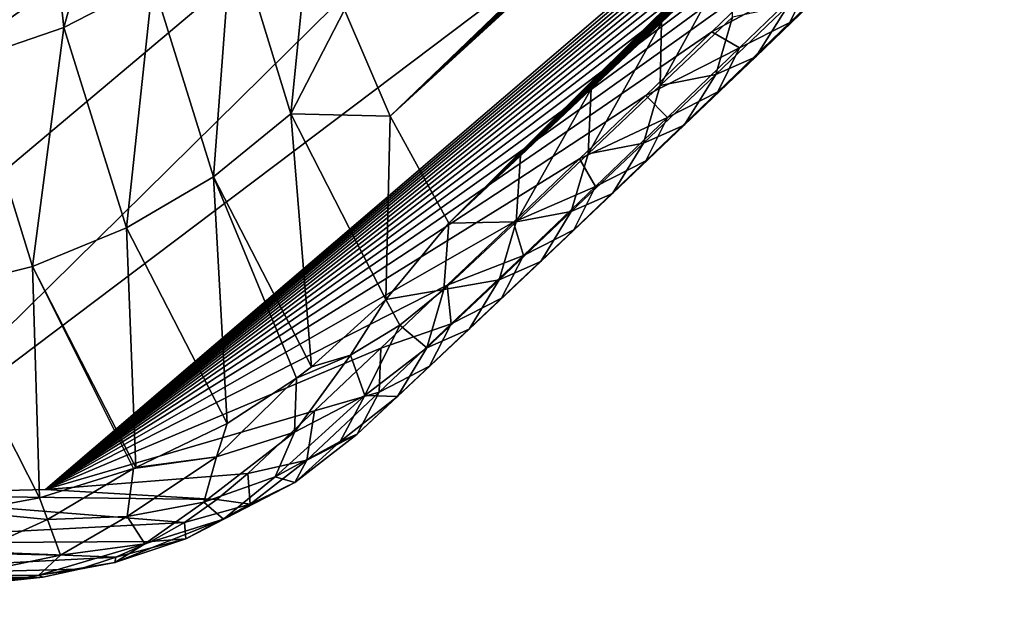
# Model space of a CAD drawing. Header units: metres. Extents: x -82 to 82, y -313 to 40.
# Tile 45 of 256: x -51.54 to -48.34, y -61.35 to -59.47. Entities that reach past the tile are written whole.
import ezdxf

# ---------------------------------------------------------------- set-up
doc = ezdxf.new("R2010")
doc.units = ezdxf.units.M
doc.layers.add('solid_505278_SW0001_CCC', color=7, linetype='CONTINUOUS')

msp = doc.modelspace()

# ---------------------------------------------------------------- linework, layer by layer
at = {"layer": 'solid_505278_SW0001_CCC'}
for points in [[(-50.48259, -59.437645, 61.662876), (-50.334751, -59.782917, 60.961285), (-40.621674, -50.453278, 52.223312)], [(-50.334751, -59.782917, 60.961285), (-40.836575, -50.687977, 52.381142), (-40.621674, -50.453278, 52.223312)], [(-50.334751, -59.782917, 60.961285), (-41.055111, -50.925941, 52.54303), (-40.836575, -50.687977, 52.381142)], [(-50.334751, -59.782917, 60.961285), (-41.277519, -51.16732, 52.70927), (-41.055111, -50.925941, 52.54303)], [(-50.334751, -59.782917, 60.961285), (-41.465981, -51.371166, 52.851345), (-41.277519, -51.16732, 52.70927)], [(-50.334751, -59.782917, 60.961285), (-41.657429, -51.577557, 52.99683), (-41.465981, -51.371166, 52.851345)], [(-50.334751, -59.782917, 60.961285), (-41.851624, -51.786354, 53.145382), (-41.657429, -51.577557, 52.99683)], [(-50.334751, -59.782917, 60.961285), (-42.048279, -51.997387, 53.296616), (-41.851624, -51.786354, 53.145382)], [(-50.334751, -59.782917, 60.961285), (-42.247551, -52.210735, 53.450748), (-42.048279, -51.997387, 53.296616)], [(-50.334751, -59.782917, 60.961285), (-42.4496, -52.426487, 53.607998), (-42.247551, -52.210735, 53.450748)], [(-50.334751, -59.782917, 60.961285), (-42.654587, -52.644722, 53.768585), (-42.4496, -52.426487, 53.607998)], [(-50.334751, -59.782917, 60.961285), (-42.862675, -52.865517, 53.932728), (-42.654587, -52.644722, 53.768585)], [(-50.334751, -59.782917, 60.961285), (-43.074024, -53.088951, 54.100639), (-42.862675, -52.865517, 53.932728)], [(-50.334751, -59.782917, 60.961285), (-43.288799, -53.315113, 54.272541), (-43.074024, -53.088951, 54.100639)], [(-55.700367, -59.782909, 55.091179), (-56.412392, -59.437637, 55.175549), (-48.409466, -53.317974, 48.675552)], [(-55.700367, -59.782909, 55.091179), (-48.409466, -53.317974, 48.675552), (-48.604111, -53.546673, 48.87698)], [(-50.334751, -59.782917, 60.961285), (-43.507034, -53.54401, 54.448479), (-43.288799, -53.315113, 54.272541)], [(-55.700367, -59.782909, 55.091179), (-48.604111, -53.546673, 48.87698), (-48.802155, -53.777771, 49.08094)], [(-50.334751, -59.782917, 60.961285), (-50.144222, -60.129925, 60.248997), (-43.507034, -53.54401, 54.448479)], [(-50.144222, -60.129925, 60.248997), (-43.728092, -53.775291, 54.627563), (-43.507034, -53.54401, 54.448479)], [(-55.700367, -59.782909, 55.091179), (-48.802155, -53.777771, 49.08094), (-49.003708, -54.011314, 49.287514)], [(-50.144222, -60.129925, 60.248997), (-43.952049, -54.009003, 54.80991), (-43.728092, -53.775291, 54.627563)], [(-50.144222, -60.129925, 60.248997), (-44.179153, -54.245274, 54.995831), (-43.952049, -54.009003, 54.80991)], [(-55.700367, -59.782909, 55.091179), (-49.003708, -54.011314, 49.287514), (-49.209114, -54.247417, 49.496902)], [(-55.700367, -59.782909, 55.091179), (-49.209114, -54.247417, 49.496902), (-49.418709, -54.486214, 49.709316)], [(-50.144222, -60.129925, 60.248997), (-44.409649, -54.484234, 55.185658), (-44.179153, -54.245274, 54.995831)], [(-55.700367, -59.782909, 55.091179), (-49.418709, -54.486214, 49.709316), (-49.632828, -54.727818, 49.924973)], [(-50.144222, -60.129925, 60.248997), (-44.643784, -54.726006, 55.379711), (-44.409649, -54.484234, 55.185658)], [(-55.700367, -59.782909, 55.091179), (-49.632828, -54.727818, 49.924973), (-49.851814, -54.972359, 50.144077)], [(-50.144222, -60.129925, 60.248997), (-44.881802, -54.970726, 55.578312), (-44.643784, -54.726006, 55.379711)], [(-55.700367, -59.782909, 55.091179), (-49.851814, -54.972359, 50.144077), (-50.076004, -55.219955, 50.366844)], [(-50.144222, -60.129925, 60.248997), (-45.123951, -55.218517, 55.78178), (-44.881802, -54.970726, 55.578312)], [(-55.700367, -59.782909, 55.091179), (-50.076004, -55.219955, 50.366844), (-50.27256, -55.434708, 50.560867)], [(-50.144222, -60.129925, 60.248997), (-45.33498, -55.433449, 55.960304), (-45.123951, -55.218517, 55.78178)], [(-55.700367, -59.782909, 55.091179), (-50.27256, -55.434708, 50.560867), (-50.473137, -55.651947, 50.757801)], [(-50.144222, -60.129925, 60.248997), (-45.549301, -55.650898, 56.142593), (-45.33498, -55.433449, 55.960304)], [(-55.700367, -59.782909, 55.091179), (-50.473137, -55.651947, 50.757801), (-50.677307, -55.871773, 50.957523)], [(-50.144222, -60.129925, 60.248997), (-45.766766, -55.870975, 56.328255), (-45.549301, -55.650898, 56.142593)], [(-55.700367, -59.782909, 55.091179), (-50.677307, -55.871773, 50.957523), (-50.885075, -56.094017, 51.15995)], [(-50.144222, -60.129925, 60.248997), (-45.987274, -56.093494, 56.517281), (-45.766766, -55.870975, 56.328255)], [(-55.700367, -59.782909, 55.091179), (-50.885075, -56.094017, 51.15995), (-51.096447, -56.318508, 51.365002)], [(-50.144222, -60.129925, 60.248997), (-46.210735, -56.318275, 56.709679), (-45.987274, -56.093494, 56.517281)], [(-55.700367, -59.782909, 55.091179), (-51.096447, -56.318508, 51.365002), (-51.31144, -56.545071, 51.572598)], [(-50.144222, -60.129925, 60.248997), (-46.437061, -56.545132, 56.905457), (-46.210735, -56.318275, 56.709679)], [(-55.700367, -59.782909, 55.091179), (-51.31144, -56.545071, 51.572598), (-51.53006, -56.773537, 51.782661)], [(-50.144222, -60.129925, 60.248997), (-46.666153, -56.773876, 57.104622), (-46.437061, -56.545132, 56.905457)], [(-55.700367, -59.782909, 55.091179), (-51.53006, -56.773537, 51.782661), (-51.724339, -56.974865, 51.96843)], [(-50.144222, -60.129925, 60.248997), (-46.868813, -56.97543, 57.28167), (-46.666153, -56.773876, 57.104622)], [(-46.594936, -56.84108, 54.995319), (-51.453911, -60.994156, 57.966526), (-52.127968, -61.011574, 57.2131)], [(-47.987423, -56.931602, 53.428413), (-46.594936, -56.84108, 54.995319), (-52.127968, -61.011574, 57.2131)], [(-46.594936, -56.84108, 54.995319), (-46.786701, -57.035309, 55.157661), (-51.453911, -60.994156, 57.966526)], [(-53.083763, -60.534992, 55.35643), (-52.866089, -60.330662, 55.159477), (-47.987423, -56.931602, 53.428413)], [(-52.817955, -60.994156, 56.474228), (-53.083763, -60.534992, 55.35643), (-47.987423, -56.931602, 53.428413)], [(-52.866089, -60.330662, 55.159477), (-52.649708, -60.125763, 54.962704), (-47.987423, -56.931602, 53.428413)], [(-52.817955, -60.994156, 56.474228), (-47.987423, -56.931602, 53.428413), (-52.127968, -61.011574, 57.2131)], [(-52.649708, -60.125763, 54.962704), (-52.434612, -59.920292, 54.766109), (-47.987423, -56.931602, 53.428413)], [(-52.434612, -59.920292, 54.766109), (-52.220806, -59.714256, 54.569698), (-47.987423, -56.931602, 53.428413)], [(-52.220806, -59.714256, 54.569698), (-52.008282, -59.507668, 54.373466), (-47.987423, -56.931602, 53.428413)], [(-52.008282, -59.507668, 54.373466), (-51.797047, -59.300522, 54.177418), (-47.987423, -56.931602, 53.428413)], [(-50.144222, -60.129925, 60.248997), (-47.073463, -57.178162, 57.461319), (-46.868813, -56.97543, 57.28167)], [(-46.786701, -57.035309, 55.157661), (-46.979698, -57.230099, 55.321857), (-51.453911, -60.994156, 57.966526)], [(-50.144222, -60.129925, 60.248997), (-47.280041, -57.381947, 57.64357), (-47.073463, -57.178162, 57.461319)], [(-46.979698, -57.230099, 55.321857), (-47.173695, -57.425209, 55.487705), (-51.453911, -60.994156, 57.966526)], [(-50.144222, -60.129925, 60.248997), (-47.488495, -57.586658, 57.828426), (-47.280041, -57.381947, 57.64357)], [(-47.173695, -57.425209, 55.487705), (-47.368458, -57.62038, 55.65501), (-51.453911, -60.994156, 57.966526)], [(-50.144222, -60.129925, 60.248997), (-47.698769, -57.792198, 58.015896), (-47.488495, -57.586658, 57.828426)], [(-47.368458, -57.62038, 55.65501), (-47.58205, -57.833614, 55.839409), (-51.453911, -60.994156, 57.966526)], [(-50.144222, -60.129925, 60.248997), (-47.911003, -57.998821, 58.205959), (-47.698769, -57.792198, 58.015896)], [(-47.58205, -57.833614, 55.839409), (-47.795956, -58.046314, 56.025047), (-51.453911, -60.994156, 57.966526)], [(-50.144222, -60.129925, 60.248997), (-48.125248, -58.206623, 58.398613), (-47.911003, -57.998821, 58.205959)], [(-47.795956, -58.046314, 56.025047), (-48.009861, -58.258167, 56.211658), (-51.453911, -60.994156, 57.966526)], [(-50.144222, -60.129925, 60.248997), (-48.341503, -58.415611, 58.593861), (-48.125248, -58.206623, 58.398613)], [(-48.009861, -58.258167, 56.211658), (-48.223442, -58.468864, 56.398975), (-51.453911, -60.994156, 57.966526)], [(-50.144222, -60.129925, 60.248997), (-48.559772, -58.625778, 58.791698), (-48.341503, -58.415611, 58.593861)], [(-48.223442, -58.468864, 56.398975), (-48.436432, -58.678154, 56.586773), (-51.453911, -60.994156, 57.966526)], [(-50.144222, -60.129925, 60.248997), (-48.78006, -58.837124, 58.992126), (-48.559772, -58.625778, 58.791698)], [(-48.436432, -58.678154, 56.586773), (-48.649456, -58.886658, 56.775593), (-51.453911, -60.994156, 57.966526)], [(-51.465885, -58.834278, 64.185204), (-51.393974, -59.494804, 62.90971), (-51.173634, -58.702065, 64.108498)], [(-51.393974, -59.494804, 62.90971), (-51.105366, -59.34549, 62.853283), (-51.173634, -58.702065, 64.108498)], [(-51.779263, -58.922039, 64.238754), (-51.704617, -59.600956, 62.941463), (-51.465885, -58.834278, 64.185204)], [(-51.704617, -59.600956, 62.941463), (-51.393974, -59.494804, 62.90971), (-51.465885, -58.834278, 64.185204)], [(-50.144222, -60.129925, 60.248997), (-49.002365, -59.049648, 59.195137), (-48.78006, -58.837124, 58.992126)], [(-48.649456, -58.886658, 56.775593), (-48.862797, -59.094635, 56.965675), (-51.453911, -60.994156, 57.966526)], [(-50.144222, -60.129925, 60.248997), (-49.226692, -59.263351, 59.400738), (-49.002365, -59.049648, 59.195137)], [(-48.862797, -59.094635, 56.965675), (-49.076443, -59.302078, 57.157024), (-51.453911, -60.994156, 57.966526)], [(-50.846638, -59.157063, 62.773716), (-50.656956, -59.775291, 61.541901), (-50.589024, -59.094723, 62.353378)], [(-50.656956, -59.775291, 61.541901), (-50.48259, -59.437645, 61.662876), (-50.589024, -59.094723, 62.353378)], [(-51.105366, -59.34549, 62.853283), (-50.908524, -59.979019, 61.605015), (-50.846638, -59.157063, 62.773716)], [(-50.908524, -59.979019, 61.605015), (-50.656956, -59.775291, 61.541901), (-50.846638, -59.157063, 62.773716)], [(-48.682537, -59.142319, 58.003624), (-49.036125, -59.478477, 57.942596), (-48.802238, -59.252296, 57.729229)], [(-48.682537, -59.142319, 58.003624), (-48.914886, -59.366611, 58.215458), (-49.036125, -59.478477, 57.942596)], [(-48.802238, -59.252296, 57.729229), (-49.036125, -59.478477, 57.942596), (-48.966015, -59.334587, 57.46851)], [(-50.144222, -60.129925, 60.248997), (-49.453037, -59.478233, 59.608925), (-49.226692, -59.263351, 59.400738)], [(-49.457363, -59.683254, 59.363403), (-49.226692, -59.263351, 59.400738), (-49.453037, -59.478233, 59.608925)], [(-49.223202, -59.460857, 59.147671), (-49.226692, -59.263351, 59.400738), (-49.457363, -59.683254, 59.363403)], [(-49.076443, -59.302078, 57.157024), (-49.290401, -59.508991, 57.349636), (-51.453911, -60.994156, 57.966526)], [(-48.966015, -59.334587, 57.46851), (-49.290401, -59.508991, 57.349636), (-49.076443, -59.302078, 57.157024)], [(-51.393974, -59.494804, 62.90971), (-51.190693, -60.145496, 61.64296), (-51.105366, -59.34549, 62.853283)], [(-51.190693, -60.145496, 61.64296), (-50.908524, -59.979019, 61.605015), (-51.105366, -59.34549, 62.853283)], [(-48.966015, -59.334587, 57.46851), (-49.199863, -59.561081, 57.681957), (-49.290401, -59.508991, 57.349636)], [(-49.036125, -59.478477, 57.942596), (-49.199863, -59.561081, 57.681957), (-48.966015, -59.334587, 57.46851)], [(-48.914886, -59.366611, 58.215458), (-49.270103, -59.703659, 58.156921), (-49.036125, -59.478477, 57.942596)], [(-48.914886, -59.366611, 58.215458), (-49.147312, -59.589935, 58.428238), (-49.270103, -59.703659, 58.156921)], [(-48.914886, -59.366611, 58.215458), (-49.042225, -59.423054, 58.679363), (-49.147312, -59.589935, 58.428238)], [(-50.656956, -59.775291, 61.541901), (-50.334751, -59.782917, 60.961285), (-50.48259, -59.437645, 61.662876)], [(-49.223202, -59.460857, 59.147671), (-49.276859, -59.647198, 58.894825), (-49.042225, -59.423054, 58.679363)], [(-49.147312, -59.589935, 58.428238), (-49.042225, -59.423054, 58.679363), (-49.276859, -59.647198, 58.894825)], [(-50.144222, -60.129925, 60.248997), (-49.681408, -59.694286, 59.819698), (-49.453037, -59.478233, 59.608925)], [(-49.691563, -59.90469, 59.58009), (-49.453037, -59.478233, 59.608925), (-49.681408, -59.694286, 59.819698)], [(-49.457363, -59.683254, 59.363403), (-49.453037, -59.478233, 59.608925), (-49.691563, -59.90469, 59.58009)], [(-49.223202, -59.460857, 59.147671), (-49.457363, -59.683254, 59.363403), (-49.276859, -59.647198, 58.894825)], [(-51.704617, -59.600956, 62.941463), (-51.4958, -60.270187, 61.654713), (-51.393974, -59.494804, 62.90971)], [(-51.4958, -60.270187, 61.654713), (-51.190693, -60.145496, 61.64296), (-51.393974, -59.494804, 62.90971)], [(-49.290401, -59.508991, 57.349636), (-49.504669, -59.715359, 57.543514), (-51.453911, -60.994156, 57.966526)], [(-49.199863, -59.561081, 57.681957), (-49.504669, -59.715359, 57.543514), (-49.290401, -59.508991, 57.349636)], [(-49.036125, -59.478477, 57.942596), (-49.270103, -59.703659, 58.156921), (-49.199863, -59.561081, 57.681957)], [(-49.199863, -59.561081, 57.681957), (-49.433815, -59.786552, 57.896362), (-49.504669, -59.715359, 57.543514)], [(-49.270103, -59.703659, 58.156921), (-49.433815, -59.786552, 57.896362), (-49.199863, -59.561081, 57.681957)], [(-51.815536, -60.349712, 61.639935), (-51.4958, -60.270187, 61.654713), (-51.704617, -59.600956, 62.941463)], [(-49.147312, -59.589935, 58.428238), (-49.504173, -59.927837, 58.372196), (-49.270103, -59.703659, 58.156921)], [(-49.147312, -59.589935, 58.428238), (-49.379807, -59.812283, 58.641956), (-49.504173, -59.927837, 58.372196)], [(-49.147312, -59.589935, 58.428238), (-49.276859, -59.647198, 58.894825), (-49.379807, -59.812283, 58.641956)], [(-49.457363, -59.683254, 59.363403), (-49.511551, -59.870361, 59.111244), (-49.276859, -59.647198, 58.894825)], [(-49.379807, -59.812283, 58.641956), (-49.276859, -59.647198, 58.894825), (-49.511551, -59.870361, 59.111244)], [(-50.144222, -60.129925, 60.248997), (-49.9118, -59.911518, 60.033054), (-49.681408, -59.694286, 59.819698)], [(-49.925804, -60.12516, 59.797722), (-49.681408, -59.694286, 59.819698), (-49.9118, -59.911518, 60.033054)], [(-49.691563, -59.90469, 59.58009), (-49.681408, -59.694286, 59.819698), (-49.925804, -60.12516, 59.797722)], [(-49.457363, -59.683254, 59.363403), (-49.691563, -59.90469, 59.58009), (-49.511551, -59.870361, 59.111244)], [(-49.504669, -59.715359, 57.543514), (-49.719238, -59.921185, 57.738667), (-51.453911, -60.994156, 57.966526)], [(-49.433815, -59.786552, 57.896362), (-49.719238, -59.921185, 57.738667), (-49.504669, -59.715359, 57.543514)], [(-49.270103, -59.703659, 58.156921), (-49.504173, -59.927837, 58.372196), (-49.433815, -59.786552, 57.896362)], [(-50.908524, -59.979019, 61.605015), (-50.590351, -60.596371, 60.371895), (-50.656956, -59.775291, 61.541901)], [(-50.656956, -59.775291, 61.541901), (-50.348282, -60.377686, 60.323307), (-50.334751, -59.782917, 60.961285)], [(-50.656956, -59.775291, 61.541901), (-50.590351, -60.596371, 60.371895), (-50.348282, -60.377686, 60.323307)], [(-50.348282, -60.377686, 60.323307), (-50.144222, -60.129925, 60.248997), (-50.334751, -59.782917, 60.961285)], [(-49.433815, -59.786552, 57.896362), (-49.66787, -60.011005, 58.111717), (-49.719238, -59.921185, 57.738667)], [(-49.504173, -59.927837, 58.372196), (-49.66787, -60.011005, 58.111717), (-49.433815, -59.786552, 57.896362)], [(-49.379807, -59.812283, 58.641956), (-49.738331, -60.151009, 58.588417), (-49.504173, -59.927837, 58.372196)], [(-49.379807, -59.812283, 58.641956), (-49.612381, -60.033657, 58.856609), (-49.738331, -60.151009, 58.588417)], [(-49.379807, -59.812283, 58.641956), (-49.511551, -59.870361, 59.111244), (-49.612381, -60.033657, 58.856609)], [(-49.691563, -59.90469, 59.58009), (-49.746307, -60.092548, 59.328613), (-49.511551, -59.870361, 59.111244)], [(-49.612381, -60.033657, 58.856609), (-49.511551, -59.870361, 59.111244), (-49.746307, -60.092548, 59.328613)], [(-49.719238, -59.921185, 57.738667), (-49.934116, -60.126453, 57.935089), (-51.453911, -60.994156, 57.966526)], [(-49.925804, -60.12516, 59.797722), (-49.9118, -59.911518, 60.033054), (-50.144222, -60.129925, 60.248997)], [(-49.66787, -60.011005, 58.111717), (-49.934116, -60.126453, 57.935089), (-49.719238, -59.921185, 57.738667)], [(-49.691563, -59.90469, 59.58009), (-49.925804, -60.12516, 59.797722), (-49.746307, -60.092548, 59.328613)], [(-49.504173, -59.927837, 58.372196), (-49.738331, -60.151009, 58.588417), (-49.66787, -60.011005, 58.111717)], [(-51.190693, -60.145496, 61.64296), (-50.86364, -60.779739, 60.393345), (-50.908524, -59.979019, 61.605015)], [(-50.908524, -59.979019, 61.605015), (-50.638565, -60.632954, 60.37793), (-50.590351, -60.596371, 60.371895)], [(-50.908524, -59.979019, 61.605015), (-50.86364, -60.779739, 60.393345), (-50.638565, -60.632954, 60.37793)], [(-49.66787, -60.011005, 58.111717), (-49.902027, -60.234432, 58.328018), (-49.934116, -60.126453, 57.935089)], [(-49.738331, -60.151009, 58.588417), (-49.902027, -60.234432, 58.328018), (-49.66787, -60.011005, 58.111717)], [(-49.612381, -60.033657, 58.856609), (-49.97258, -60.373173, 58.805573), (-49.738331, -60.151009, 58.588417)], [(-49.612381, -60.033657, 58.856609), (-49.845028, -60.254055, 59.072186), (-49.97258, -60.373173, 58.805573)], [(-49.612381, -60.033657, 58.856609), (-49.746307, -60.092548, 59.328613), (-49.845028, -60.254055, 59.072186)], [(-49.925804, -60.12516, 59.797722), (-49.981121, -60.313751, 59.546925), (-49.746307, -60.092548, 59.328613)], [(-49.845028, -60.254055, 59.072186), (-49.746307, -60.092548, 59.328613), (-49.981121, -60.313751, 59.546925)], [(-51.4958, -60.270187, 61.654713), (-51.160736, -60.922817, 60.387085), (-51.190693, -60.145496, 61.64296)], [(-49.934116, -60.126453, 57.935089), (-50.1493, -60.331169, 58.132786), (-51.453911, -60.994156, 57.966526)], [(-51.190693, -60.145496, 61.64296), (-51.160736, -60.922817, 60.387085), (-50.86364, -60.779739, 60.393345)], [(-50.348282, -60.377686, 60.323307), (-50.160088, -60.344666, 60.016296), (-50.144222, -60.129925, 60.248997)], [(-49.925804, -60.12516, 59.797722), (-50.144222, -60.129925, 60.248997), (-50.160088, -60.344666, 60.016296)], [(-49.925804, -60.12516, 59.797722), (-50.160088, -60.344666, 60.016296), (-49.981121, -60.313751, 59.546925)], [(-49.902027, -60.234432, 58.328018), (-50.1493, -60.331169, 58.132786), (-49.934116, -60.126453, 57.935089)], [(-49.738331, -60.151009, 58.588417), (-49.97258, -60.373173, 58.805573), (-49.902027, -60.234432, 58.328018)], [(-49.902027, -60.234432, 58.328018), (-50.136288, -60.456837, 58.545258), (-50.1493, -60.331169, 58.132786)], [(-49.97258, -60.373173, 58.805573), (-50.136288, -60.456837, 58.545258), (-49.902027, -60.234432, 58.328018)], [(-51.815536, -60.349712, 61.639935), (-51.473545, -61.021721, 60.353268), (-51.4958, -60.270187, 61.654713)], [(-51.4958, -60.270187, 61.654713), (-51.16869, -60.925953, 60.386562), (-51.160736, -60.922817, 60.387085)], [(-51.4958, -60.270187, 61.654713), (-51.473545, -61.021721, 60.353268), (-51.16869, -60.925953, 60.386562)], [(-49.845028, -60.254055, 59.072186), (-50.206917, -60.59433, 59.023659), (-49.97258, -60.373173, 58.805573)], [(-49.845028, -60.254055, 59.072186), (-50.077747, -60.473473, 59.288685), (-50.206917, -60.59433, 59.023659)], [(-49.845028, -60.254055, 59.072186), (-49.981121, -60.313751, 59.546925), (-50.077747, -60.473473, 59.288685)], [(-50.1493, -60.331169, 58.132786), (-50.364784, -60.53532, 58.331757), (-51.453911, -60.994156, 57.966526)], [(-50.136288, -60.456837, 58.545258), (-50.364784, -60.53532, 58.331757), (-50.1493, -60.331169, 58.132786)], [(-50.160088, -60.344666, 60.016296), (-50.215988, -60.53397, 59.766174), (-49.981121, -60.313751, 59.546925)], [(-50.077747, -60.473473, 59.288685), (-49.981121, -60.313751, 59.546925), (-50.215988, -60.53397, 59.766174)], [(-51.815536, -60.349712, 61.639935), (-51.713352, -61.065243, 60.310341), (-51.473545, -61.021721, 60.353268)], [(-50.348282, -60.377686, 60.323307), (-50.303429, -60.46109, 60.140392), (-50.160088, -60.344666, 60.016296)], [(-50.303429, -60.46109, 60.140392), (-50.215988, -60.53397, 59.766174), (-50.160088, -60.344666, 60.016296)], [(-49.97258, -60.373173, 58.805573), (-50.206917, -60.59433, 59.023659), (-50.136288, -60.456837, 58.545258)], [(-50.348282, -60.377686, 60.323307), (-50.590351, -60.596371, 60.371895), (-50.463413, -60.557747, 60.261066)], [(-50.348282, -60.377686, 60.323307), (-50.463413, -60.557747, 60.261066), (-50.303429, -60.46109, 60.140392)], [(-50.416435, -60.689465, 59.935787), (-50.303429, -60.46109, 60.140392), (-50.463413, -60.557747, 60.261066)], [(-50.416435, -60.689465, 59.935787), (-50.215988, -60.53397, 59.766174), (-50.303429, -60.46109, 60.140392)], [(-50.136288, -60.456837, 58.545258), (-50.370651, -60.678215, 58.763432), (-50.364784, -60.53532, 58.331757)], [(-50.206917, -60.59433, 59.023659), (-50.370651, -60.678215, 58.763432), (-50.136288, -60.456837, 58.545258)], [(-50.077747, -60.473473, 59.288685), (-50.215988, -60.53397, 59.766174), (-50.310543, -60.69191, 59.5061)], [(-50.077747, -60.473473, 59.288685), (-50.310543, -60.69191, 59.5061), (-50.206917, -60.59433, 59.023659)], [(-50.364784, -60.53532, 58.331757), (-50.580574, -60.738899, 58.532005), (-51.453911, -60.994156, 57.966526)], [(-50.645767, -60.808369, 60.098251), (-50.463413, -60.557747, 60.261066), (-50.638565, -60.632954, 60.37793)], [(-50.645767, -60.808369, 60.098251), (-50.416435, -60.689465, 59.935787), (-50.463413, -60.557747, 60.261066)], [(-50.590351, -60.596371, 60.371895), (-50.638565, -60.632954, 60.37793), (-50.463413, -60.557747, 60.261066)], [(-50.370651, -60.678215, 58.763432), (-50.580574, -60.738899, 58.532005), (-50.364784, -60.53532, 58.331757)], [(-50.416435, -60.689465, 59.935787), (-50.310543, -60.69191, 59.5061), (-50.215988, -60.53397, 59.766174)], [(-50.206917, -60.59433, 59.023659), (-50.441345, -60.814472, 59.242676), (-50.370651, -60.678215, 58.763432)], [(-50.310543, -60.69191, 59.5061), (-50.441345, -60.814472, 59.242676), (-50.206917, -60.59433, 59.023659)], [(-50.898506, -60.887844, 60.24968), (-50.645767, -60.808369, 60.098251), (-50.638565, -60.632954, 60.37793)], [(-50.86364, -60.779739, 60.393345), (-50.898506, -60.887844, 60.24968), (-50.638565, -60.632954, 60.37793)], [(-50.707798, -60.953575, 59.817348), (-50.416435, -60.689465, 59.935787), (-50.645767, -60.808369, 60.098251)], [(-50.707798, -60.953575, 59.817348), (-50.496563, -60.838379, 59.664669), (-50.416435, -60.689465, 59.935787)], [(-50.370651, -60.678215, 58.763432), (-50.605076, -60.898548, 58.982586), (-50.580574, -60.738899, 58.532005)], [(-50.441345, -60.814472, 59.242676), (-50.605076, -60.898548, 58.982586), (-50.370651, -60.678215, 58.763432)], [(-50.496563, -60.838379, 59.664669), (-50.310543, -60.69191, 59.5061), (-50.416435, -60.689465, 59.935787)], [(-50.496563, -60.838379, 59.664669), (-50.441345, -60.814472, 59.242676), (-50.310543, -60.69191, 59.5061)], [(-50.580574, -60.738899, 58.532005), (-50.796665, -60.941906, 58.733532), (-51.453911, -60.994156, 57.966526)], [(-50.605076, -60.898548, 58.982586), (-50.796665, -60.941906, 58.733532), (-50.580574, -60.738899, 58.532005)], [(-50.86364, -60.779739, 60.393345), (-51.160736, -60.922817, 60.387085), (-50.898506, -60.887844, 60.24968)], [(-50.93996, -61.03516, 59.96104), (-50.645767, -60.808369, 60.098251), (-50.898506, -60.887844, 60.24968)], [(-50.93996, -61.03516, 59.96104), (-50.707798, -60.953575, 59.817348), (-50.645767, -60.808369, 60.098251)], [(-50.643913, -60.971325, 59.413933), (-50.605076, -60.898548, 58.982586), (-50.441345, -60.814472, 59.242676)], [(-50.643913, -60.971325, 59.413933), (-50.441345, -60.814472, 59.242676), (-50.496563, -60.838379, 59.664669)], [(-50.643913, -60.971325, 59.413933), (-50.496563, -60.838379, 59.664669), (-50.707798, -60.953575, 59.817348)], [(-51.188332, -61.081474, 60.092831), (-50.898506, -60.887844, 60.24968), (-51.16869, -60.925953, 60.386562)], [(-51.188332, -61.081474, 60.092831), (-50.93996, -61.03516, 59.96104), (-50.898506, -60.887844, 60.24968)], [(-51.160736, -60.922817, 60.387085), (-51.16869, -60.925953, 60.386562), (-50.898506, -60.887844, 60.24968)], [(-50.788921, -61.042347, 59.138786), (-50.796665, -60.941906, 58.733532), (-50.605076, -60.898548, 58.982586)], [(-50.788921, -61.042347, 59.138786), (-50.605076, -60.898548, 58.982586), (-50.643913, -60.971325, 59.413933)], [(-51.473545, -61.021721, 60.353268), (-51.447872, -61.091579, 60.210037), (-51.16869, -60.925953, 60.386562)], [(-50.897106, -61.026951, 58.823948), (-51.453911, -60.994156, 57.966526), (-50.796665, -60.941906, 58.733532)], [(-51.447872, -61.091579, 60.210037), (-51.188332, -61.081474, 60.092831), (-51.16869, -60.925953, 60.386562)], [(-50.788921, -61.042347, 59.138786), (-50.897106, -61.026951, 58.823948), (-50.796665, -60.941906, 58.733532)], [(-50.998398, -61.154053, 59.288841), (-50.643913, -60.971325, 59.413933), (-50.875889, -61.090836, 59.577854)], [(-50.998398, -61.154053, 59.288841), (-50.788921, -61.042347, 59.138786), (-50.643913, -60.971325, 59.413933)], [(-50.875889, -61.090836, 59.577854), (-50.707798, -60.953575, 59.817348), (-50.93996, -61.03516, 59.96104)], [(-50.875889, -61.090836, 59.577854), (-50.643913, -60.971325, 59.413933), (-50.707798, -60.953575, 59.817348)], [(-52.332371, -61.170559, 57.399937), (-52.127968, -61.011574, 57.2131), (-51.002205, -61.100903, 58.918736)], [(-50.897106, -61.026951, 58.823948), (-52.127968, -61.011574, 57.2131), (-51.453911, -60.994156, 57.966526)], [(-50.897106, -61.026951, 58.823948), (-51.002205, -61.100903, 58.918736), (-52.127968, -61.011574, 57.2131)], [(-51.473545, -61.021721, 60.353268), (-51.713352, -61.065243, 60.310341), (-51.447872, -61.091579, 60.210037)], [(-51.131615, -61.170094, 59.730453), (-50.93996, -61.03516, 59.96104), (-51.188332, -61.081474, 60.092831)], [(-51.131615, -61.170094, 59.730453), (-50.875889, -61.090836, 59.577854), (-50.93996, -61.03516, 59.96104)], [(-50.788921, -61.042347, 59.138786), (-51.002205, -61.100903, 58.918736), (-50.897106, -61.026951, 58.823948)], [(-50.998398, -61.154053, 59.288841), (-51.002205, -61.100903, 58.918736), (-50.788921, -61.042347, 59.138786)], [(-51.688999, -61.20116, 59.987183), (-51.447872, -61.091579, 60.210037), (-51.713352, -61.065243, 60.310341)], [(-52.332371, -61.170559, 57.399937), (-51.002205, -61.100903, 58.918736), (-51.112034, -61.163383, 59.016453)], [(-51.688999, -61.20116, 59.987183), (-51.404869, -61.207169, 59.868015), (-51.447872, -61.091579, 60.210037)], [(-51.404869, -61.207169, 59.868015), (-51.188332, -61.081474, 60.092831), (-51.447872, -61.091579, 60.210037)], [(-51.404869, -61.207169, 59.868015), (-51.131615, -61.170094, 59.730453), (-51.188332, -61.081474, 60.092831)], [(-51.228924, -61.231228, 59.42947), (-50.875889, -61.090836, 59.577854), (-51.131615, -61.170094, 59.730453)], [(-51.228924, -61.231228, 59.42947), (-50.998398, -61.154053, 59.288841), (-50.875889, -61.090836, 59.577854)], [(-50.998398, -61.154053, 59.288841), (-51.112034, -61.163383, 59.016453), (-51.002205, -61.100903, 58.918736)], [(-52.552845, -61.283443, 57.601463), (-52.332371, -61.170559, 57.399937), (-51.225903, -61.213982, 59.116489)], [(-52.332371, -61.170559, 57.399937), (-51.112034, -61.163383, 59.016453), (-51.225903, -61.213982, 59.116489)], [(-51.475464, -61.272179, 59.557594), (-51.131615, -61.170094, 59.730453), (-51.404869, -61.207169, 59.868015)], [(-51.475464, -61.272179, 59.557594), (-51.228924, -61.231228, 59.42947), (-51.131615, -61.170094, 59.730453)], [(-51.228924, -61.231228, 59.42947), (-51.225903, -61.213982, 59.116489), (-50.998398, -61.154053, 59.288841)], [(-50.998398, -61.154053, 59.288841), (-51.225903, -61.213982, 59.116489), (-51.112034, -61.163383, 59.016453)], [(-51.732624, -61.276016, 59.670418), (-51.404869, -61.207169, 59.868015), (-51.688999, -61.20116, 59.987183)], [(-52.552845, -61.283443, 57.601463), (-51.225903, -61.213982, 59.116489), (-51.343086, -61.252357, 59.218204)], [(-51.732624, -61.276016, 59.670418), (-51.475464, -61.272179, 59.557594), (-51.404869, -61.207169, 59.868015)], [(-51.475464, -61.272179, 59.557594), (-51.343086, -61.252357, 59.218204), (-51.228924, -61.231228, 59.42947)], [(-51.228924, -61.231228, 59.42947), (-51.343086, -61.252357, 59.218204), (-51.225903, -61.213982, 59.116489)], [(-52.552845, -61.283443, 57.601463), (-51.343086, -61.252357, 59.218204), (-51.462791, -61.278252, 59.320911)], [(-51.475464, -61.272179, 59.557594), (-51.462791, -61.278252, 59.320911), (-51.343086, -61.252357, 59.218204)], [(-52.783772, -61.347355, 57.812542), (-51.462791, -61.278252, 59.320911), (-51.584251, -61.291496, 59.42395)], [(-52.783772, -61.347355, 57.812542), (-52.552845, -61.283443, 57.601463), (-51.462791, -61.278252, 59.320911)], [(-51.732624, -61.276016, 59.670418), (-51.584251, -61.291496, 59.42395), (-51.475464, -61.272179, 59.557594)], [(-51.475464, -61.272179, 59.557594), (-51.584251, -61.291496, 59.42395), (-51.462791, -61.278252, 59.320911)]]:
    msp.add_3dface(points, dxfattribs=at)

doc.saveas('drawing.dxf')
